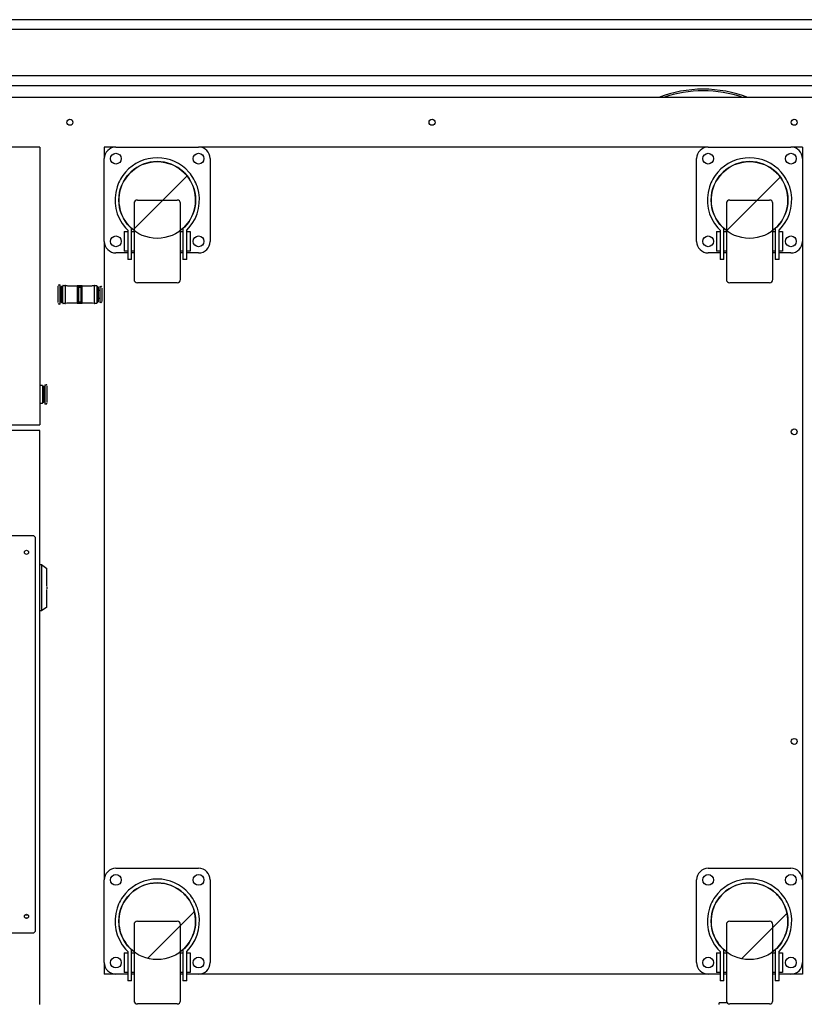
# Model space of a CAD drawing. Header units: millimetres. Extents: x 5 to 415, y 5 to 292.
# Tile 23 of 35: x 153 to 177, y 106 to 136. Entities that reach past the tile are written whole.
import ezdxf

# ---------------------------------------------------------------- set-up
doc = ezdxf.new("R2010")
doc.units = ezdxf.units.MM
doc.layers.add('TRAIT-FINS', color=9, linetype='Continuous')
doc.layers.add('TRAIT-FORT', color=4, linetype='Continuous', lineweight=25)

msp = doc.modelspace()

# ---------------------------------------------------------------- hatches: boundary and pattern name
at = {"layer": 'TRAIT-FINS'}
h = msp.add_hatch(dxfattribs=at)
h.set_pattern_fill('ANSI31', color=9, style=0)
edge = h.paths.add_edge_path(flags=0)
edge.add_arc((157.16416, 130.39801), 1.16, 0, 360)
h = msp.add_hatch(dxfattribs=at)
h.set_pattern_fill('ANSI31', color=9, style=0)
edge = h.paths.add_edge_path(flags=0)
edge.add_arc((175.06416, 130.39801), 1.16, 0, 360)
h = msp.add_hatch(dxfattribs=at)
h.set_pattern_fill('ANSI31', color=9, style=0)
edge = h.paths.add_edge_path(flags=0)
edge.add_arc((157.16416, 108.59801), 1.16, 0, 360)
h = msp.add_hatch(dxfattribs=at)
h.set_pattern_fill('ANSI31', color=9, style=0)
edge = h.paths.add_edge_path(flags=0)
edge.add_arc((175.06416, 108.59801), 1.16, 0, 360)

# ---------------------------------------------------------------- linework, layer by layer
at = {"color": 7, "linetype": 'Continuous'}
for p, q in [((153.61416, 131.99801), (131.91416, 131.99801)), ((153.61416, 131.99801), (153.61416, 123.59801)), ((155.91416, 131.99801), (155.56416, 131.99801)), ((155.56416, 131.99801), (155.56416, 131.64801)), ((155.91416, 131.99801), (158.41416, 131.99801)), ((173.81416, 131.99801), (158.41416, 131.99801)), ((173.81416, 131.99801), (176.31416, 131.99801)), ((176.66416, 131.99801), (176.31416, 131.99801)), ((176.66416, 131.99801), (176.66416, 131.64801)), ((155.56416, 129.14801), (155.56416, 131.64801)), ((158.76416, 131.64801), (158.76416, 129.14801)), ((173.46416, 129.14801), (173.46416, 131.64801)), ((176.66416, 131.64801), (176.66416, 129.14801)), ((156.56416, 130.39801), (157.76416, 130.39801)), ((174.46416, 130.39801), (175.66416, 130.39801)), ((156.46416, 130.29801), (156.46416, 129.14801)), ((157.86416, 127.99801), (157.86416, 130.29801)), ((174.36416, 130.29801), (174.36416, 129.14801)), ((175.76416, 127.99801), (175.76416, 130.29801)), ((156.2058, 129.55707), (156.27416, 129.48503)), ((156.27416, 129.48503), (156.27416, 128.59801)), ((156.38916, 129.53489), (156.36515, 129.55707)), ((156.38916, 128.59801), (156.38916, 129.53489)), ((157.96317, 129.55707), (157.93916, 129.53489)), ((157.93916, 129.53489), (157.93916, 128.59801)), ((158.05416, 129.48503), (158.12251, 129.55707)), ((158.05416, 128.59801), (158.05416, 129.48503)), ((174.1058, 129.55707), (174.17416, 129.48503)), ((174.17416, 129.48503), (174.17416, 128.59801)), ((174.28916, 129.53489), (174.26515, 129.55707)), ((174.28916, 128.59801), (174.28916, 129.53489)), ((175.86317, 129.55707), (175.83916, 129.53489)), ((175.83916, 129.53489), (175.83916, 128.59801)), ((175.95416, 129.48503), (176.02251, 129.55707)), ((175.95416, 128.59801), (175.95416, 129.48503)), ((156.16416, 129.44801), (156.27416, 129.44801)), ((156.16416, 129.44801), (156.16416, 128.84801)), ((156.38916, 129.44801), (156.46416, 129.44801)), ((157.86416, 129.44801), (157.93916, 129.44801)), ((158.05416, 129.44801), (158.16416, 129.44801)), ((158.16416, 129.44801), (158.16416, 128.84801)), ((174.06416, 129.44801), (174.17416, 129.44801)), ((174.06416, 129.44801), (174.06416, 128.84801)), ((174.28916, 129.44801), (174.36416, 129.44801)), ((175.76416, 129.44801), (175.83916, 129.44801)), ((175.95416, 129.44801), (176.06416, 129.44801)), ((176.06416, 129.44801), (176.06416, 128.84801)), ((155.56416, 129.14801), (155.56416, 109.84801)), ((156.46416, 129.14801), (156.46416, 127.99801)), ((174.36416, 129.14801), (174.36416, 127.99801)), ((176.66416, 129.14801), (176.66416, 109.84801)), ((156.27416, 128.79801), (155.91416, 128.79801)), ((156.27416, 128.84801), (156.16416, 128.84801)), ((156.38916, 128.59801), (156.27416, 128.59801)), ((156.46416, 128.84801), (156.38916, 128.84801)), ((156.46416, 128.79801), (156.38916, 128.79801)), ((157.93916, 128.84801), (157.86416, 128.84801)), ((157.93916, 128.79801), (157.86416, 128.79801)), ((158.05416, 128.59801), (157.93916, 128.59801)), ((158.16416, 128.84801), (158.05416, 128.84801)), ((158.41416, 128.79801), (158.05416, 128.79801)), ((174.17416, 128.79801), (173.81416, 128.79801)), ((174.17416, 128.84801), (174.06416, 128.84801)), ((174.28916, 128.59801), (174.17416, 128.59801)), ((174.36416, 128.84801), (174.28916, 128.84801)), ((174.36416, 128.79801), (174.28916, 128.79801)), ((175.83916, 128.84801), (175.76416, 128.84801)), ((175.83916, 128.79801), (175.76416, 128.79801)), ((175.95416, 128.59801), (175.83916, 128.59801)), ((176.06416, 128.84801), (175.95416, 128.84801)), ((176.31416, 128.79801), (175.95416, 128.79801)), ((154.1988, 127.83551), (154.2338, 127.83551)), ((154.2338, 127.75632), (154.2338, 127.83551)), ((154.2338, 127.64693), (154.2338, 127.75632)), ((154.2338, 127.71801), (154.2713, 127.71801)), ((154.2713, 127.78801), (154.2763, 127.79301)), ((154.2713, 127.29801), (154.2713, 127.78801)), ((154.2763, 127.79301), (154.3113, 127.79301)), ((154.2763, 127.29301), (154.2763, 127.79301)), ((154.3213, 127.81801), (154.37509, 127.81801)), ((154.3913, 127.81695), (154.43467, 127.80931)), ((154.3913, 127.26907), (154.3913, 127.81695)), ((154.47808, 127.80551), (155.16953, 127.80551)), ((154.7488, 127.80431), (154.7488, 127.2817)), ((154.8988, 127.80431), (154.7488, 127.80431)), ((154.7863, 127.76661), (154.7488, 127.80431)), ((154.7863, 127.76661), (154.7863, 127.3194)), ((154.7863, 127.76661), (154.8613, 127.76661)), ((154.8988, 127.80431), (154.8613, 127.76661)), ((154.8613, 127.3194), (154.8613, 127.76661)), ((154.8988, 127.2817), (154.8988, 127.80431)), ((155.21294, 127.80931), (155.2563, 127.81695)), ((155.2563, 127.81695), (155.2563, 127.26907)), ((155.27252, 127.81801), (155.3263, 127.81801)), ((155.3363, 127.79301), (155.34599, 127.79301)), ((155.34599, 127.79301), (155.37197, 127.77801)), ((155.37197, 127.77801), (155.3763, 127.77051)), ((155.37197, 127.77801), (155.37197, 127.30801)), ((155.3763, 127.77051), (155.3763, 127.54301)), ((155.4263, 127.78801), (155.4613, 127.78801)), ((155.4263, 127.78801), (155.4263, 127.75133)), ((155.4263, 127.75133), (155.4263, 127.62379)), ((157.76416, 127.89801), (156.56416, 127.89801)), ((175.66416, 127.89801), (174.46416, 127.89801)), ((154.1738, 127.43909), (154.1738, 127.64693)), ((154.2338, 127.43909), (154.2338, 127.64693)), ((154.2338, 127.3297), (154.2338, 127.43909)), ((155.3763, 127.66851), (155.4263, 127.66851)), ((155.3763, 127.54301), (155.3763, 127.31551)), ((155.4263, 127.41751), (155.3763, 127.41751)), ((155.4263, 127.62379), (155.4263, 127.46223)), ((155.4263, 127.46223), (155.4263, 127.33469)), ((155.4863, 127.62379), (155.4863, 127.46223)), ((154.1738, 127.29644), (154.1738, 127.34793)), ((154.2338, 127.25051), (154.1988, 127.25051)), ((154.2713, 127.36801), (154.2338, 127.36801)), ((154.2338, 127.25051), (154.2338, 127.3297)), ((154.2763, 127.29301), (154.2713, 127.29801)), ((154.3113, 127.29301), (154.2763, 127.29301)), ((154.37509, 127.26801), (154.3213, 127.26801)), ((154.43467, 127.27671), (154.3913, 127.26907)), ((155.16953, 127.28051), (154.47808, 127.28051)), ((154.7488, 127.2817), (154.7863, 127.3194)), ((154.7488, 127.2817), (154.8988, 127.2817)), ((154.7863, 127.3194), (154.8613, 127.3194)), ((154.8988, 127.2817), (154.8613, 127.3194)), ((155.2563, 127.26907), (155.21294, 127.27671)), ((155.3263, 127.26801), (155.27252, 127.26801)), ((155.34599, 127.29301), (155.3363, 127.29301)), ((155.37197, 127.30801), (155.34599, 127.29301)), ((155.3763, 127.31551), (155.37197, 127.30801)), ((155.4263, 127.33469), (155.4263, 127.29801)), ((155.4613, 127.29801), (155.4263, 127.29801)), ((155.4863, 127.35594), (155.4863, 127.3345)), ((153.63037, 124.79801), (153.68416, 124.79801)), ((153.69416, 124.77301), (153.72916, 124.77301)), ((153.72916, 124.77301), (153.73416, 124.76801)), ((153.72916, 124.77301), (153.72916, 124.27301)), ((153.73416, 124.76801), (153.73416, 124.27801)), ((153.73416, 124.69801), (153.77166, 124.69801)), ((153.77166, 124.81551), (153.80666, 124.81551)), ((153.77166, 124.81551), (153.77166, 124.73632)), ((153.77166, 124.73632), (153.77166, 124.62693)), ((153.83166, 124.76958), (153.83166, 124.71809)), ((153.77166, 124.62693), (153.77166, 124.41909)), ((153.77166, 124.41909), (153.77166, 124.30969)), ((153.83166, 124.62693), (153.83166, 124.41909)), ((153.68416, 124.24801), (153.63037, 124.24801)), ((153.72916, 124.27301), (153.69416, 124.27301)), ((153.73416, 124.27801), (153.72916, 124.27301)), ((153.77166, 124.34801), (153.73416, 124.34801)), ((153.77166, 124.30969), (153.77166, 124.23051)), ((153.80666, 124.23051), (153.77166, 124.23051)), ((152.61416, 123.59801), (153.61416, 123.59801)), ((153.61416, 123.42801), (152.61416, 123.42801)), ((153.61416, 106.07801), (153.61416, 123.42801)), ((153.43916, 120.24801), (151.03916, 120.24801)), ((153.43916, 120.24801), (153.48916, 120.19801)), ((153.48916, 108.29801), (153.48916, 120.19801)), ((153.61416, 119.37801), (153.66416, 119.37801)), ((153.66416, 119.37801), (153.82869, 119.26049)), ((153.66416, 119.37801), (153.66416, 117.97801)), ((153.82869, 118.7223), (153.82869, 119.26049)), ((153.82869, 119.10301), (153.82916, 119.10301)), ((153.82869, 118.09553), (153.82869, 118.62681)), ((153.83916, 118.67801), (153.83916, 118.70725)), ((153.83916, 118.6419), (153.83916, 118.67801)), ((153.82916, 118.25301), (153.82869, 118.25301)), ((153.66416, 117.97801), (153.61416, 117.97801)), ((153.82869, 118.09553), (153.66416, 117.97801)), ((155.91416, 110.19801), (158.41416, 110.19801)), ((173.81416, 110.19801), (176.31416, 110.19801)), ((155.56416, 107.34801), (155.56416, 109.84801)), ((158.76416, 109.84801), (158.76416, 107.34801)), ((173.46416, 107.34801), (173.46416, 109.84801)), ((176.66416, 109.84801), (176.66416, 107.34801)), ((153.26594, 108.78301), (153.16238, 108.78301)), ((153.17078, 108.70301), (153.25753, 108.70301)), ((156.46416, 108.49801), (156.46416, 107.34801)), ((156.56416, 108.59801), (157.76416, 108.59801)), ((157.86416, 106.19801), (157.86416, 108.49801)), ((174.36416, 108.49801), (174.36416, 107.34801)), ((174.46416, 108.59801), (175.66416, 108.59801)), ((175.76416, 106.19801), (175.76416, 108.49801)), ((151.03916, 108.24801), (153.43916, 108.24801)), ((153.48916, 108.29801), (153.43916, 108.24801)), ((156.2058, 107.75707), (156.27416, 107.68503)), ((156.38916, 107.73489), (156.36515, 107.75707)), ((156.38916, 106.79801), (156.38916, 107.73489)), ((157.96317, 107.75707), (157.93916, 107.73489)), ((157.93916, 107.73489), (157.93916, 106.79801)), ((158.05416, 107.68503), (158.12251, 107.75707)), ((174.1058, 107.75707), (174.17416, 107.68503)), ((174.28916, 107.73489), (174.26515, 107.75707)), ((174.28916, 106.79801), (174.28916, 107.73489)), ((175.86317, 107.75707), (175.83916, 107.73489)), ((175.83916, 107.73489), (175.83916, 106.79801)), ((175.95416, 107.68503), (176.02251, 107.75707)), ((156.16416, 107.64801), (156.27416, 107.64801)), ((156.16416, 107.64801), (156.16416, 107.04801)), ((156.27416, 107.68503), (156.27416, 106.79801)), ((156.38916, 107.64801), (156.46416, 107.64801)), ((157.86416, 107.64801), (157.93916, 107.64801)), ((158.05416, 106.79801), (158.05416, 107.68503)), ((158.05416, 107.64801), (158.16416, 107.64801)), ((158.16416, 107.64801), (158.16416, 107.04801)), ((174.06416, 107.64801), (174.17416, 107.64801)), ((174.06416, 107.64801), (174.06416, 107.04801)), ((174.17416, 107.68503), (174.17416, 106.79801)), ((174.28916, 107.64801), (174.36416, 107.64801)), ((175.76416, 107.64801), (175.83916, 107.64801)), ((175.95416, 106.79801), (175.95416, 107.68503)), ((175.95416, 107.64801), (176.06416, 107.64801)), ((176.06416, 107.64801), (176.06416, 107.04801)), ((155.56416, 107.34801), (155.56416, 106.99801)), ((156.46416, 107.34801), (156.46416, 106.19801)), ((174.36416, 107.34801), (174.36416, 106.19801)), ((176.66416, 107.34801), (176.66416, 106.99801)), ((155.91416, 106.99801), (155.56416, 106.99801)), ((156.27416, 106.99801), (155.91416, 106.99801)), ((156.27416, 107.04801), (156.16416, 107.04801)), ((156.46416, 107.04801), (156.38916, 107.04801)), ((156.46416, 106.99801), (156.38916, 106.99801)), ((157.93916, 107.04801), (157.86416, 107.04801)), ((157.93916, 106.99801), (157.86416, 106.99801)), ((158.16416, 107.04801), (158.05416, 107.04801)), ((158.41416, 106.99801), (158.05416, 106.99801)), ((173.81416, 106.99801), (158.41416, 106.99801)), ((174.17416, 106.99801), (173.81416, 106.99801)), ((174.17416, 107.04801), (174.06416, 107.04801)), ((174.36416, 107.04801), (174.28916, 107.04801)), ((174.36416, 106.99801), (174.28916, 106.99801)), ((175.83916, 107.04801), (175.76416, 107.04801)), ((175.83916, 106.99801), (175.76416, 106.99801)), ((176.06416, 107.04801), (175.95416, 107.04801)), ((176.31416, 106.99801), (175.95416, 106.99801)), ((176.66416, 106.99801), (176.31416, 106.99801)), ((156.38916, 106.79801), (156.27416, 106.79801)), ((158.05416, 106.79801), (157.93916, 106.79801)), ((174.28916, 106.79801), (174.17416, 106.79801)), ((175.95416, 106.79801), (175.83916, 106.79801)), ((157.76416, 106.09801), (156.56416, 106.09801)), ((174.14666, 106.07801), (174.14666, 106.12801)), ((174.22166, 106.12801), (174.14666, 106.12801)), ((174.39274, 106.12801), (174.22166, 106.12801)), ((175.66416, 106.09801), (174.46416, 106.09801)), ((175.68166, 106.09955), (175.68166, 106.07801))]:
    msp.add_line(p, q, dxfattribs=at)
for centre, radius in [((155.91416, 131.64801), 0.1625), ((158.41416, 131.64801), 0.1625), ((173.81416, 131.64801), 0.1625), ((176.31416, 131.64801), 0.1625), ((155.91416, 129.14801), 0.1625), ((158.41416, 129.14801), 0.1625), ((173.81416, 129.14801), 0.1625), ((176.31416, 129.14801), 0.1625), ((153.21416, 119.74801), 0.0625), ((155.91416, 109.84801), 0.1625), ((158.41416, 109.84801), 0.1625), ((173.81416, 109.84801), 0.1625), ((176.31416, 109.84801), 0.1625), ((153.21416, 108.74801), 0.0625), ((155.91416, 107.34801), 0.1625), ((158.41416, 107.34801), 0.1625), ((173.81416, 107.34801), 0.1625), ((176.31416, 107.34801), 0.1625)]:
    msp.add_circle(centre, radius, dxfattribs=at)
for centre, radius, start, end in [((155.91416, 131.64801), 0.35, 89.999762, 179.99975), ((158.41416, 131.64801), 0.35, 0.00025, 89.99975), ((173.81416, 131.64801), 0.35, 90.00025, 179.99975), ((176.31416, 131.64801), 0.35, 0.00025, 89.99975), ((157.16416, 130.39801), 1.275, 41.21019, 138.789801), ((157.16416, 130.39801), 1.16, 46.39716, 133.602829), ((175.06416, 130.39801), 1.275, 41.21021, 138.78979), ((175.06416, 130.39801), 1.16, 46.397181, 133.602819), ((157.16416, 130.39801), 1.275, 162.011419, 221.266496), ((157.16416, 130.39801), 1.16, 160.157, 226.464688), ((157.16416, 130.39801), 1.16, 313.535389, 19.843056), ((157.16416, 130.39801), 1.275, 318.733437, 17.988533), ((175.06416, 130.39801), 1.275, 162.011386, 221.266451), ((175.06416, 130.39801), 1.16, 160.156963, 226.464638), ((175.06416, 130.39801), 1.16, 313.535339, 19.84302), ((175.06416, 130.39801), 1.275, 318.733528, 17.988599), ((156.56416, 130.29801), 0.1, 89.99903, 179.999262), ((157.76416, 130.29801), 0.1, 0.000738, 89.999262), ((174.46416, 130.29801), 0.1, 90.000738, 179.999262), ((175.66416, 130.29801), 0.1, 0.000738, 90.00097), ((155.91416, 129.14801), 0.35, 180.00025, 270.000238), ((158.41416, 129.14801), 0.35, 270.00025, 359.99975), ((173.81416, 129.14801), 0.35, 180.00025, 269.99975), ((176.31416, 129.14801), 0.35, 270.00025, 359.99975), ((156.56416, 127.99801), 0.1, 180.000738, 270.00097), ((157.76416, 127.99801), 0.1, 270.000738, 359.999262), ((174.46416, 127.99801), 0.1, 180.000738, 269.999262), ((175.66416, 127.99801), 0.1, 269.99903, 359.999262), ((154.1988, 127.81051), 0.025, 89.999211, 179.998853), ((154.3213, 127.80801), 0.01, 90.001088, 179.997569), ((154.3751, 127.69301), 0.125, 82.550703, 90.002918), ((154.47807, 128.05551), 0.25, 260.001644, 270.001848), ((155.16953, 128.05551), 0.25, 269.998835, 279.998356), ((155.27251, 127.69301), 0.125, 89.997082, 97.449297), ((155.3263, 127.80801), 0.01, 0.002431, 89.993261), ((155.4613, 127.76301), 0.025, 359.998721, 90.000605), ((154.1988, 127.27551), 0.025, 180.00177, 270.000789), ((154.3213, 127.27801), 0.01, 180.003989, 269.998912), ((154.3751, 127.39301), 0.125, 269.997082, 277.449297), ((154.47807, 127.03051), 0.25, 89.998152, 99.998356), ((155.16953, 127.03051), 0.25, 80.001644, 90.001165), ((155.27251, 127.39301), 0.125, 262.550703, 270.002918), ((155.3263, 127.27801), 0.01, 270.006739, 359.996011), ((155.4613, 127.32301), 0.025, 269.999395, 0.000656), ((153.63036, 124.67301), 0.125, 89.997147, 97.449484), ((153.68416, 124.78801), 0.01, 0.005054, 90.000246), ((153.80666, 124.79051), 0.025, 0.002197, 90.001322), ((153.63037, 124.37301), 0.125, 262.548241, 270.000597), ((153.68416, 124.25801), 0.01, 269.999754, 359.998634), ((153.80666, 124.25551), 0.025, 269.998678, 359.999279), ((155.91416, 109.84801), 0.35, 89.999762, 179.999994), ((158.41416, 109.84801), 0.35, 0.000006, 89.99975), ((173.81416, 109.84801), 0.35, 90.00025, 179.999994), ((176.31416, 109.84801), 0.35, 0.000006, 89.99975), ((157.16416, 108.59801), 1.275, 41.210214, 138.789783), ((175.06416, 108.59801), 1.275, 41.21021, 138.78979), ((157.16416, 108.59801), 1.16, 46.397184, 133.602812), ((175.06416, 108.59801), 1.16, 46.397181, 133.602819), ((157.16416, 108.59801), 1.275, 162.011437, 221.266487), ((157.16416, 108.59801), 1.16, 160.15702, 226.464678), ((157.16416, 108.59801), 1.16, 313.535398, 19.843036), ((157.16416, 108.59801), 1.275, 318.733445, 17.988515), ((175.06416, 108.59801), 1.275, 162.011404, 221.266442), ((175.06416, 108.59801), 1.16, 160.156984, 226.464628), ((175.06416, 108.59801), 1.16, 313.535377, 19.843006), ((175.06416, 108.59801), 1.275, 318.733545, 17.988594), ((156.56416, 108.49801), 0.1, 89.99903, 180.000116), ((157.76416, 108.49801), 0.1, 359.999884, 89.999262), ((174.46416, 108.49801), 0.1, 90.000738, 180.000116), ((175.66416, 108.49801), 0.1, 359.999884, 90.00097), ((155.91416, 107.34801), 0.35, 180.000006, 270.000238), ((158.41416, 107.34801), 0.35, 270.000172, 0.000043), ((173.81416, 107.34801), 0.35, 180.000006, 269.99975), ((176.31416, 107.34801), 0.35, 270.00025, 359.999994), ((156.56416, 106.19801), 0.1, 179.999884, 270.00097), ((157.76416, 106.19801), 0.1, 270.000738, 0.000116), ((174.46416, 106.19801), 0.1, 179.999884, 269.999262), ((175.66416, 106.19801), 0.1, 269.99903, 0.000116)]:
    msp.add_arc(centre, radius, start, end, dxfattribs=at)
at = {"layer": 'TRAIT-FORT', "color": 4, "linetype": 'Continuous', "lineweight": 25}
for p, q in [((179.51416, 135.84801), (149.51416, 135.84801)), ((179.21416, 135.54801), (75.11416, 135.54801)), ((177.81416, 134.14801), (76.51416, 134.14801)), ((177.51416, 133.84801), (76.81416, 133.84801)), ((177.16416, 133.49801), (77.16416, 133.49801)), ((153.82869, 118.67801), (153.83916, 118.67801))]:
    msp.add_line(p, q, dxfattribs=at)
at = {"layer": 'TRAIT-FORT', "color": 4, "linetype": 'Continuous', "lineweight": 25, "flags": 128}
for points in [[(154.1738, 127.73809), (154.1738, 127.7516), (154.1738, 127.76435), (154.1738, 127.77558), (154.1738, 127.78285), (154.1738, 127.78834), (154.1738, 127.79179)], [(154.1738, 127.64693), (154.1738, 127.67529), (154.1738, 127.70219), (154.1738, 127.71523), (154.1738, 127.72707), (154.1738, 127.73809)], [(154.3113, 127.54301), (154.3113, 127.57567), (154.3113, 127.6078), (154.3113, 127.6389), (154.3113, 127.66848), (154.3113, 127.69039), (154.3113, 127.71095), (154.3113, 127.72992), (154.3113, 127.74712), (154.3113, 127.75956), (154.3113, 127.77081), (154.3113, 127.7807), (154.3113, 127.78891), (154.3113, 127.7952), (154.3113, 127.80104), (154.3113, 127.80499), (154.3113, 127.80801)], [(155.3363, 127.80801), (155.3363, 127.80561), (155.3363, 127.80271), (155.3363, 127.79882), (155.3363, 127.79342), (155.3363, 127.78605), (155.3363, 127.77658), (155.3363, 127.76323), (155.3363, 127.74796), (155.3363, 127.73086), (155.3363, 127.71197), (155.3363, 127.68743), (155.3363, 127.661), (155.3363, 127.63298), (155.3363, 127.6037), (155.3363, 127.57356), (155.3363, 127.54301)], [(155.4863, 127.73007), (155.4863, 127.71939), (155.4863, 127.70738), (155.4863, 127.69335), (155.4863, 127.67783), (155.4863, 127.65151), (155.4863, 127.62379)], [(154.1738, 127.34793), (154.1738, 127.36206), (154.1738, 127.37777), (154.1738, 127.39511), (154.1738, 127.41673), (154.1738, 127.43909)], [(154.3113, 127.27801), (154.3113, 127.2797), (154.3113, 127.28212), (154.3113, 127.28601), (154.3113, 127.29195), (154.3113, 127.29986), (154.3113, 127.30948), (154.3113, 127.32271), (154.3113, 127.3379), (154.3113, 127.35501), (154.3113, 127.37391), (154.3113, 127.39852), (154.3113, 127.42508), (154.3113, 127.45321), (154.3113, 127.4825), (154.3113, 127.51256), (154.3113, 127.54301)], [(155.3363, 127.54301), (155.3363, 127.51046), (155.3363, 127.47839), (155.3363, 127.44727), (155.3363, 127.41757), (155.3363, 127.39555), (155.3363, 127.37494), (155.3363, 127.35595), (155.3363, 127.33875), (155.3363, 127.32635), (155.3363, 127.31521), (155.3363, 127.30534), (155.3363, 127.29686), (155.3363, 127.28998), (155.3363, 127.28498), (155.3363, 127.28169), (155.3363, 127.27956), (155.3363, 127.27801)], [(155.4863, 127.46223), (155.4863, 127.43865), (155.4863, 127.41595), (155.4863, 127.39481), (155.4863, 127.37989), (155.4863, 127.36716), (155.4863, 127.35594)], [(153.69416, 124.78801), (153.69416, 124.78632), (153.69416, 124.7839), (153.69416, 124.78001), (153.69416, 124.77407), (153.69416, 124.76616), (153.69416, 124.75654), (153.69416, 124.74331), (153.69416, 124.72811), (153.69416, 124.71101), (153.69416, 124.69211), (153.69416, 124.6675), (153.69416, 124.64094), (153.69416, 124.61281), (153.69416, 124.58352), (153.69416, 124.55346), (153.69416, 124.52301)], [(153.83166, 124.71809), (153.83166, 124.70396), (153.83166, 124.68825), (153.83166, 124.67091), (153.83166, 124.64929), (153.83166, 124.62693)], [(153.69416, 124.52301), (153.69416, 124.49035), (153.69416, 124.45822), (153.69416, 124.42711), (153.69416, 124.39754), (153.69416, 124.37563), (153.69416, 124.35507), (153.69416, 124.3361), (153.69416, 124.3189), (153.69416, 124.30646), (153.69416, 124.29521), (153.69416, 124.28532), (153.69416, 124.27712), (153.69416, 124.27082), (153.69416, 124.26498), (153.69416, 124.26103), (153.69416, 124.25801)], [(153.83166, 124.41909), (153.83166, 124.39073), (153.83166, 124.36383), (153.83166, 124.35079), (153.83166, 124.33895), (153.83166, 124.32792)], [(153.83166, 124.32792), (153.83166, 124.31442), (153.83166, 124.30167), (153.83166, 124.29044), (153.83166, 124.28318), (153.83166, 124.27768), (153.83166, 124.27422)]]:
    msp.add_lwpolyline(points, dxfattribs=at)
at = {"layer": 'TRAIT-FORT', "color": 4, "linetype": 'Continuous', "lineweight": 25}
for centre, radius in [((154.52527, 132.74801), 0.09), ((165.46971, 132.74801), 0.09), ((176.41416, 132.74801), 0.09), ((157.16416, 130.39801), 1.16), ((175.06416, 130.39801), 1.16), ((176.41416, 123.39087), 0.09), ((176.41416, 114.03372), 0.09), ((157.16416, 108.59801), 1.16), ((175.06416, 108.59801), 1.16)]:
    msp.add_circle(centre, radius, dxfattribs=at)
for centre, radius, start, end in [((173.66416, 129.99801), 3.75, 68.96053, 111.03947), ((173.66416, 129.99801), 3.7, 71.075356, 108.924644), ((157.16176, 130.39938), 1.27229, 138.764982, 162.036699), ((157.17858, 130.38859), 1.17677, 133.795287, 159.964243), ((157.16444, 130.39819), 1.15967, 19.839253, 46.401118), ((157.16189, 130.39673), 1.27755, 18.011946, 41.186585), ((175.06167, 130.39942), 1.2722, 138.763881, 162.037412), ((175.07866, 130.38853), 1.17687, 133.795976, 159.962841), ((175.06455, 130.39825), 1.15954, 19.838284, 46.403337), ((175.06197, 130.39678), 1.27746, 18.010781, 41.186982), ((157.16176, 108.59938), 1.2723, 138.765018, 162.036663), ((157.17859, 108.58859), 1.17678, 133.795359, 159.964171), ((157.16444, 108.59819), 1.15968, 19.839304, 46.401067), ((157.16189, 108.59672), 1.27756, 18.012002, 41.186529), ((175.06167, 108.59942), 1.2722, 138.763917, 162.037375), ((175.07867, 108.58853), 1.17688, 133.796048, 159.962769), ((175.06455, 108.59825), 1.15955, 19.838335, 46.403285), ((175.06196, 108.59678), 1.27747, 18.010837, 41.186926)]:
    msp.add_arc(centre, radius, start, end, dxfattribs=at)

doc.saveas('drawing.dxf')
